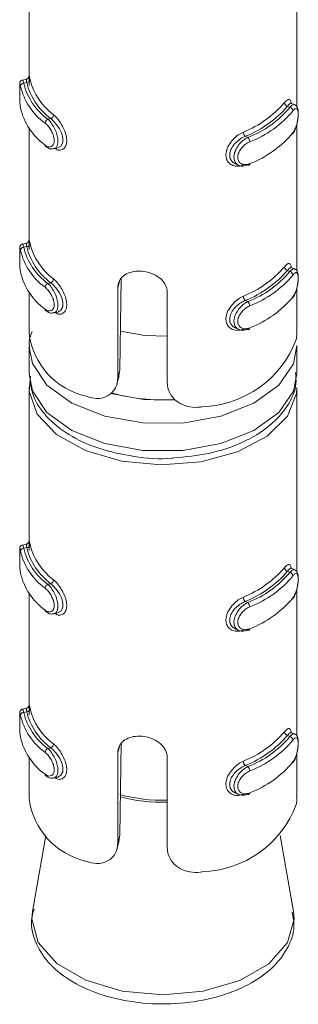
# Model space of a CAD drawing. Header units: millimetres. Extents: x 219 to 1654, y -143 to 1232.
# Tile 1 of 36: x 486 to 494, y 48 to 77. Entities that reach past the tile are written whole.
import ezdxf

# ---------------------------------------------------------------- set-up
doc = ezdxf.new("R2010")
doc.units = ezdxf.units.MM

msp = doc.modelspace()

# ---------------------------------------------------------------- linework, layer by layer
at = {"color": 7, "linetype": 'Continuous', "lineweight": 15}
for p, q in [((485.914, 80.229), (485.914, 75.621)), ((493.914, 74.73), (493.914, 80.229)), ((485.838, 75.554), (485.716, 75.527)), ((485.845, 75.452), (485.757, 75.432)), ((493.636, 74.745), (493.709, 74.711)), ((493.857, 74.785), (493.751, 74.834)), ((486.564, 74.374), (486.476, 74.355)), ((485.914, 74.092), (485.914, 70.722)), ((493.914, 69.831), (493.914, 74.212)), ((492.379, 73.847), (492.452, 73.813)), ((486.652, 73.474), (486.774, 73.501)), ((492.072, 73.03), (492.177, 72.981)), ((485.838, 70.655), (485.716, 70.628)), ((485.845, 70.553), (485.757, 70.533)), ((493.636, 69.846), (493.709, 69.812)), ((493.857, 69.886), (493.751, 69.935)), ((486.564, 69.475), (486.476, 69.456)), ((488.668, 69.61), (488.631, 66.874)), ((485.914, 69.193), (485.914, 67.981)), ((488.564, 66.624), (488.564, 69.314)), ((490.045, 69.18), (490.045, 66.49)), ((493.914, 68.037), (493.914, 69.312)), ((492.379, 68.948), (492.452, 68.914)), ((486.652, 68.574), (486.774, 68.602)), ((492.072, 68.131), (492.177, 68.082)), ((485.914, 67.573), (485.914, 66.756)), ((493.914, 66.756), (493.914, 67.573)), ((488.564, 66.624), (488.631, 66.874)), ((488.631, 66.874), (488.596, 66.699)), ((488.541, 66.454), (488.607, 66.696)), ((485.914, 66.348), (485.914, 61.74)), ((493.914, 60.849), (493.914, 66.348)), ((485.838, 61.673), (485.716, 61.646)), ((485.845, 61.571), (485.757, 61.551)), ((493.636, 60.864), (493.709, 60.83)), ((493.857, 60.904), (493.751, 60.953)), ((486.564, 60.493), (486.476, 60.474)), ((493.914, 55.95), (493.914, 60.33)), ((485.914, 60.211), (485.914, 56.841)), ((492.379, 59.966), (492.452, 59.932)), ((486.652, 59.592), (486.774, 59.62)), ((492.072, 59.149), (492.177, 59.1)), ((485.838, 56.774), (485.716, 56.747)), ((485.845, 56.671), (485.757, 56.652)), ((493.636, 55.964), (493.709, 55.931)), ((493.857, 56.005), (493.751, 56.054)), ((486.564, 55.594), (486.476, 55.575)), ((488.668, 55.729), (488.631, 52.992)), ((485.914, 55.312), (485.914, 54.1)), ((488.564, 52.743), (488.564, 55.433)), ((490.045, 55.298), (490.045, 52.609)), ((493.914, 54.155), (493.914, 55.431)), ((492.379, 55.066), (492.452, 55.032)), ((486.652, 54.693), (486.774, 54.72)), ((492.072, 54.25), (492.177, 54.201)), ((486.415, 52.981), (486.016, 50.712)), ((488.564, 52.743), (488.631, 52.992)), ((488.631, 52.992), (488.596, 52.818)), ((493.813, 50.712), (493.414, 52.981)), ((488.541, 52.573), (488.607, 52.815)), ((486.027, 50.769), (486.016, 50.712))]:
    msp.add_line(p, q, dxfattribs=at)
at = {"color": 8, "linetype": 'Continuous', "lineweight": 15}
for p, q in [((488.564, 69.314), (488.618, 69.514)), ((488.564, 55.433), (488.618, 55.633))]:
    msp.add_line(p, q, dxfattribs=at)
at = {"color": 8, "linetype": 'Continuous', "lineweight": 15, "flags": 128}
for points in [[(485.717, 75.521), (485.726, 75.52), (485.748, 75.463), (485.757, 75.432), (485.757, 75.432), (485.757, 75.432)], [(485.717, 70.621), (485.726, 70.621), (485.748, 70.564), (485.757, 70.533), (485.757, 70.533), (485.757, 70.533)], [(493.914, 67.601), (493.813, 67.056), (493.376, 66.415), (492.631, 65.878), (491.645, 65.491), (490.505, 65.289), (489.312, 65.29), (488.174, 65.494), (487.189, 65.882), (486.447, 66.421), (486.013, 67.062), (485.915, 67.551)], [(485.914, 66.756), (486.013, 66.246), (486.447, 65.605), (487.189, 65.066), (488.174, 64.677), (489.312, 64.473), (490.505, 64.472), (491.645, 64.674), (492.631, 65.061), (493.376, 65.599), (493.813, 66.239), (493.914, 66.756)], [(488.355, 66.172), (489.333, 65.989), (490.292, 65.972)], [(485.717, 61.639), (485.726, 61.639), (485.748, 61.582), (485.757, 61.551), (485.757, 61.551), (485.757, 61.551)], [(485.717, 56.74), (485.726, 56.74), (485.748, 56.683), (485.757, 56.652), (485.757, 56.652), (485.757, 56.652)], [(486.016, 50.712), (485.996, 50.487), (486.186, 49.787), (486.741, 49.156), (487.607, 48.655), (488.698, 48.333), (489.909, 48.221)], [(489.909, 48.221), (491.12, 48.331), (492.213, 48.651), (493.081, 49.151), (493.639, 49.781), (493.833, 50.48), (493.813, 50.712)]]:
    msp.add_lwpolyline(points, dxfattribs=at)
at = {"color": 7, "linetype": 'Continuous', "lineweight": 15, "flags": 128}
for points in [[(493.749, 74.829), (493.722, 74.833), (493.666, 74.784), (493.636, 74.745), (493.636, 74.745), (493.636, 74.745)], [(486.774, 73.502), (486.777, 73.502), (486.869, 73.556), (486.922, 73.659), (486.928, 73.788), (486.894, 73.928), (486.826, 74.071), (486.729, 74.211), (486.615, 74.332), (486.564, 74.374), (486.564, 74.374), (486.564, 74.374)], [(492.452, 72.996), (492.463, 72.989), (492.474, 72.985), (492.485, 72.984), (492.494, 72.987), (492.501, 72.994), (492.506, 73.004), (492.51, 73.016), (492.511, 73.031)], [(493.749, 69.93), (493.722, 69.934), (493.666, 69.885), (493.636, 69.846), (493.636, 69.846), (493.636, 69.846)], [(486.774, 68.602), (486.777, 68.602), (486.869, 68.657), (486.922, 68.76), (486.928, 68.889), (486.894, 69.028), (486.826, 69.172), (486.729, 69.312), (486.615, 69.433), (486.564, 69.475), (486.564, 69.475), (486.564, 69.475)], [(490.045, 67.877), (489.377, 67.903), (488.645, 68.034)], [(492.452, 68.097), (492.463, 68.09), (492.474, 68.085), (492.485, 68.085), (492.494, 68.088), (492.501, 68.095), (492.506, 68.104), (492.51, 68.117), (492.511, 68.132)], [(493.914, 66.348), (493.903, 66.172), (493.632, 65.496), (493.026, 64.897), (492.139, 64.429), (491.051, 64.134), (489.86, 64.039), (488.674, 64.153), (487.601, 64.464), (486.736, 64.946), (486.158, 65.555), (485.919, 66.235), (485.959, 66.692)], [(493.749, 60.948), (493.722, 60.952), (493.666, 60.903), (493.636, 60.864), (493.636, 60.864), (493.636, 60.864)], [(486.774, 59.62), (486.777, 59.62), (486.869, 59.675), (486.922, 59.778), (486.928, 59.907), (486.894, 60.047), (486.826, 60.19), (486.729, 60.33), (486.615, 60.451), (486.564, 60.493), (486.564, 60.493), (486.564, 60.493)], [(492.452, 59.115), (492.463, 59.108), (492.474, 59.104), (492.485, 59.103), (492.494, 59.106), (492.501, 59.113), (492.506, 59.123), (492.51, 59.135), (492.511, 59.15)], [(493.749, 56.049), (493.722, 56.053), (493.666, 56.004), (493.636, 55.965), (493.636, 55.964), (493.636, 55.964)], [(486.774, 54.721), (486.777, 54.721), (486.869, 54.775), (486.922, 54.878), (486.928, 55.008), (486.894, 55.147), (486.826, 55.291), (486.729, 55.431), (486.615, 55.552), (486.564, 55.594), (486.564, 55.594), (486.564, 55.594)], [(492.452, 54.216), (492.463, 54.208), (492.474, 54.204), (492.485, 54.204), (492.494, 54.207), (492.501, 54.213), (492.506, 54.223), (492.51, 54.236), (492.511, 54.251)]]:
    msp.add_lwpolyline(points, dxfattribs=at)
at = {"color": 7, "linetype": 'Continuous', "lineweight": 15}
for centre, radius, start, end in [((485.845, 75.552), 0.0997, 269.9192, 353.6124), ((487.79, 76.013), 1.905, 194.3468, 233.0836), ((485.756, 75.333), 0.099, 89.3769, 173.5857), ((487.514, 75.785), 1.908, 193.3408, 234.0917), ((487.567, 75.862), 1.86, 193.3386, 234.0918), ((487.736, 75.936), 1.953, 194.3452, 233.0851), ((487.514, 75.132), 1.908, 193.3408, 234.0917), ((491.137, 76.924), 3.177, 291.8314, 319.2695), ((491.168, 76.87), 3.257, 291.8319, 319.2691), ((491.337, 76.701), 3.096, 291.1057, 319.9955), ((493.665, 74.862), 0.12, 185.1356, 256.0767), ((493.681, 74.595), 0.119, 5.2083, 76.711), ((486.531, 74.231), 0.136, 113.722, 176.2228), ((486.511, 74.498), 0.135, 293.0437, 356.1189), ((491.367, 76.647), 3.176, 291.1059, 319.9951), ((492.496, 73.98), 0.177, 181.6387, 228.7446), ((492.331, 73.68), 0.18, 1.5764, 47.8884), ((491.367, 75.994), 3.176, 291.1059, 319.9951), ((486.449, 73.583), 0.0536, 176.3137, 232.8731), ((485.845, 70.652), 0.0997, 269.9192, 353.6124), ((487.736, 71.036), 1.953, 194.3452, 233.0851), ((487.79, 71.113), 1.905, 194.3468, 233.0836), ((485.756, 70.434), 0.099, 89.3761, 173.5865), ((487.514, 70.886), 1.908, 193.3408, 234.0917), ((487.567, 70.962), 1.86, 193.3386, 234.0918), ((491.137, 72.025), 3.177, 291.8314, 319.2695), ((493.665, 69.962), 0.12, 185.1356, 256.0767), ((487.514, 70.232), 1.908, 193.3408, 234.0917), ((491.168, 71.971), 3.257, 291.8319, 319.2691), ((491.337, 71.802), 3.096, 291.1057, 319.9955), ((491.367, 71.748), 3.176, 291.1059, 319.9951), ((493.681, 69.696), 0.119, 5.2076, 76.7117), ((486.531, 69.331), 0.136, 113.7214, 176.2235), ((486.511, 69.599), 0.135, 293.0437, 356.1189), ((492.496, 69.08), 0.177, 181.6387, 228.7446), ((492.331, 68.78), 0.18, 1.5759, 47.8889), ((491.367, 71.095), 3.176, 291.1059, 319.9951), ((486.449, 68.684), 0.0536, 176.3124, 232.8716), ((488.108, 68.243), 2.209, 186.8045, 257.4301), ((490.986, 68.887), 3.116, 271.8247, 339.2763), ((489.901, 71.638), 5.659, 254.305, 273.5527), ((485.756, 61.452), 0.099, 89.3769, 173.5857), ((487.514, 61.904), 1.908, 193.3408, 234.0917), ((487.567, 61.98), 1.86, 193.3386, 234.0918), ((485.845, 61.67), 0.0997, 269.9192, 353.6124), ((487.736, 62.054), 1.953, 194.3452, 233.0851), ((487.79, 62.131), 1.905, 194.3468, 233.0836), ((491.137, 63.043), 3.177, 291.8314, 319.2695), ((491.168, 62.989), 3.257, 291.8319, 319.2691), ((493.665, 60.98), 0.12, 185.1356, 256.0767), ((487.514, 61.25), 1.908, 193.3408, 234.0917), ((486.511, 60.617), 0.135, 293.0437, 356.1189), ((491.337, 62.82), 3.096, 291.1057, 319.9955), ((491.367, 62.766), 3.176, 291.1059, 319.9951), ((493.681, 60.714), 0.119, 5.2083, 76.711), ((486.531, 60.349), 0.136, 113.722, 176.2228), ((492.496, 60.098), 0.177, 181.6387, 228.7446), ((491.367, 62.113), 3.176, 291.1059, 319.9951), ((486.449, 59.702), 0.0536, 176.3124, 232.8716), ((492.331, 59.799), 0.18, 1.5764, 47.8884), ((485.845, 56.771), 0.0997, 269.9174, 353.6142), ((487.79, 57.232), 1.905, 194.3468, 233.0836), ((485.756, 56.553), 0.099, 89.3795, 173.5851), ((487.514, 57.004), 1.908, 193.3408, 234.0917), ((487.567, 57.081), 1.86, 193.3386, 234.0918), ((487.736, 57.155), 1.953, 194.3452, 233.0851), ((487.514, 56.351), 1.908, 193.3408, 234.0917), ((491.137, 58.144), 3.177, 291.8314, 319.2695), ((491.168, 58.09), 3.257, 291.8319, 319.2691), ((491.337, 57.921), 3.096, 291.1057, 319.9955), ((493.665, 56.081), 0.12, 185.134, 256.0784), ((493.681, 55.815), 0.119, 5.209, 76.7086), ((486.531, 55.45), 0.136, 113.7242, 176.2221), ((486.511, 55.718), 0.135, 293.0422, 356.1204), ((491.367, 57.867), 3.176, 291.1059, 319.9951), ((492.496, 55.199), 0.177, 181.6375, 228.7458), ((492.331, 54.899), 0.18, 1.5771, 47.8867), ((491.367, 57.214), 3.176, 291.1059, 319.9951), ((486.449, 54.802), 0.0536, 176.308, 232.8788), ((488.108, 54.362), 2.209, 186.8045, 257.4301), ((490.986, 55.006), 3.116, 271.8247, 339.2763)]:
    msp.add_arc(centre, radius, start, end, dxfattribs=at)
at = {"color": 8, "linetype": 'Continuous', "lineweight": 15}
for centre, radius, start, end in [((489.904, 58.964), 4.934, 254.9826, 271.6458), ((489.904, 58.917), 4.948, 255.1536, 271.6389)]:
    msp.add_arc(centre, radius, start, end, dxfattribs=at)
at = {"color": 7, "linetype": 'Continuous', "lineweight": 15}
for points, knots in [([(485.845, 75.452), (485.845, 75.452), (485.832, 75.483), (485.839, 75.538), (485.838, 75.548), (485.838, 75.553)], [0, 0, 0, 0, 0.000167, 0.480664, 1, 1, 1, 1]), ([(485.915, 75.611), (485.915, 75.619), (485.914, 75.636), (485.915, 75.642), (485.914, 75.635), (485.912, 75.625), (485.906, 75.607), (485.892, 75.585), (485.868, 75.564), (485.848, 75.558), (485.837, 75.555)], [0, 0, 0, 0, 0.230912, 0.477403, 0.558885, 0.624561, 0.689675, 0.784624, 0.896336, 1, 1, 1, 1]), ([(485.916, 75.364), (485.917, 75.411), (485.917, 75.515), (485.914, 75.597), (485.915, 75.611), (485.915, 75.611)], [0, 0, 0, 0, 0.448669, 0.993377, 1, 1, 1, 1]), ([(485.915, 75.621), (485.915, 75.635), (485.915, 75.668), (485.923, 75.638), (485.937, 75.572), (485.944, 75.54)], [0, 0, 0, 0, 0.287339, 0.663147, 1, 1, 1, 1]), ([(485.635, 75.393), (485.635, 75.374), (485.634, 75.334), (485.635, 75.22), (485.635, 75.082), (485.637, 74.93), (485.643, 74.786), (485.654, 74.716), (485.66, 74.683)], [0, 0, 0, 0, 0.148706, 0.305848, 0.470134, 0.639649, 0.826478, 1, 1, 1, 1]), ([(485.635, 75.393), (485.635, 75.391), (485.634, 75.378), (485.635, 75.315), (485.634, 75.208), (485.635, 75.07), (485.637, 74.924), (485.644, 74.788), (485.653, 74.724), (485.658, 74.691)], [0, 0, 0, 0, 0.026838, 0.173541, 0.324394, 0.485869, 0.655866, 0.827486, 1, 1, 1, 1]), ([(485.717, 75.526), (485.715, 75.526), (485.702, 75.526), (485.682, 75.513), (485.661, 75.495), (485.648, 75.475), (485.641, 75.458), (485.638, 75.444), (485.636, 75.43), (485.635, 75.419), (485.635, 75.401), (485.635, 75.393)], [0, 0, 0, 0, 0.020068, 0.156678, 0.267995, 0.364151, 0.44741, 0.524108, 0.622511, 0.816718, 1, 1, 1, 1]), ([(493.545, 74.851), (493.558, 74.866), (493.6, 74.916), (493.661, 74.957), (493.713, 74.943), (493.742, 74.896), (493.748, 74.842), (493.749, 74.829)], [0, 0, 0, 0, 0.1259471, 0.405162, 0.6704541, 0.9207436, 1, 1, 1, 1]), ([(493.789, 73.924), (493.801, 73.938), (493.842, 73.987), (493.894, 74.118), (493.938, 74.288), (493.96, 74.455), (493.96, 74.605), (493.939, 74.701), (493.896, 74.768), (493.863, 74.779), (493.856, 74.782)], [0, 0, 0, 0, 0.071673, 0.248639, 0.406168, 0.552006, 0.706949, 0.877172, 0.971465, 1, 1, 1, 1]), ([(493.8, 73.953), (493.806, 73.962), (493.833, 73.998), (493.874, 74.081), (493.915, 74.208), (493.942, 74.339), (493.955, 74.463), (493.955, 74.572), (493.938, 74.651), (493.906, 74.684), (493.859, 74.673), (493.82, 74.628), (493.8, 74.606)], [0, 0, 0, 0, 0.037288, 0.149822, 0.256279, 0.356417, 0.453446, 0.55321, 0.660002, 0.772424, 0.885918, 1, 1, 1, 1]), ([(486.395, 73.586), (486.405, 73.579), (486.443, 73.551), (486.51, 73.526), (486.585, 73.537), (486.639, 73.587), (486.669, 73.669), (486.668, 73.779), (486.633, 73.909), (486.568, 74.04), (486.484, 74.159), (486.425, 74.213), (486.395, 74.24)], [0, 0, 0, 0, 0.037286, 0.1498244, 0.2562827, 0.3564244, 0.4534472, 0.5532104, 0.6599959, 0.7724158, 0.885915, 1, 1, 1, 1]), ([(492.319, 72.995), (492.294, 72.985), (492.212, 72.954), (492.076, 72.948), (491.938, 72.999), (491.841, 73.099), (491.792, 73.235), (491.801, 73.401), (491.874, 73.583), (492.003, 73.754), (492.16, 73.893), (492.268, 73.948), (492.319, 73.975)], [0, 0, 0, 0, 0.04997, 0.160727, 0.265975, 0.365258, 0.462973, 0.565669, 0.676024, 0.789422, 0.90047, 1, 1, 1, 1]), ([(492.379, 73.847), (492.379, 73.847), (492.332, 73.831), (492.237, 73.778), (492.095, 73.668), (491.978, 73.528), (491.911, 73.378), (491.903, 73.238), (491.949, 73.125), (492.011, 73.055), (492.062, 73.039), (492.074, 73.035)], [0, 0, 0, 0, 0.00005, 0.132913, 0.280757, 0.42998, 0.572905, 0.704759, 0.830793, 0.960546, 1, 1, 1, 1]), ([(492.452, 72.996), (492.452, 72.996), (492.405, 72.975), (492.312, 72.949), (492.184, 72.967), (492.087, 73.039), (492.036, 73.152), (492.034, 73.288), (492.077, 73.43), (492.158, 73.57), (492.271, 73.697), (492.376, 73.774), (492.436, 73.806), (492.452, 73.813), (492.452, 73.813)], [0, 0, 0, 0, 0.000038, 0.112226, 0.224492, 0.337097, 0.445585, 0.54754, 0.646169, 0.746782, 0.852417, 0.963234, 0.999962, 1, 1, 1, 1]), ([(486.42, 73.544), (486.437, 73.53), (486.484, 73.489), (486.571, 73.46), (486.63, 73.475), (486.649, 73.48)], [0, 0, 0, 0, 0.258982, 0.754046, 1, 1, 1, 1]), ([(492.511, 73.685), (492.498, 73.679), (492.445, 73.655), (492.355, 73.594), (492.257, 73.495), (492.185, 73.384), (492.147, 73.271), (492.149, 73.162), (492.194, 73.07), (492.279, 73.012), (492.39, 72.993), (492.471, 73.019), (492.511, 73.031)], [0, 0, 0, 0, 0.0372895, 0.1498221, 0.2562832, 0.3564227, 0.4534445, 0.5532068, 0.659991, 0.7724088, 0.8859015, 1, 1, 1, 1]), ([(485.717, 70.627), (485.715, 70.627), (485.702, 70.626), (485.682, 70.614), (485.661, 70.595), (485.648, 70.576), (485.641, 70.559), (485.638, 70.545), (485.636, 70.531), (485.635, 70.52), (485.635, 70.502), (485.635, 70.494)], [0, 0, 0, 0, 0.020068, 0.156678, 0.267995, 0.364152, 0.447411, 0.524095, 0.622498, 0.816717, 1, 1, 1, 1]), ([(485.845, 70.553), (485.845, 70.553), (485.832, 70.583), (485.839, 70.639), (485.838, 70.649), (485.838, 70.654)], [0, 0, 0, 0, 0.0001666, 0.4806664, 1, 1, 1, 1]), ([(485.915, 70.712), (485.915, 70.72), (485.914, 70.736), (485.915, 70.743), (485.914, 70.736), (485.912, 70.725), (485.906, 70.708), (485.892, 70.686), (485.868, 70.665), (485.848, 70.659), (485.837, 70.656)], [0, 0, 0, 0, 0.230911, 0.477401, 0.558883, 0.62456, 0.689673, 0.784627, 0.896338, 1, 1, 1, 1]), ([(485.916, 70.465), (485.917, 70.511), (485.917, 70.615), (485.914, 70.698), (485.915, 70.712), (485.915, 70.712)], [0, 0, 0, 0, 0.4486682, 0.993384, 1, 1, 1, 1]), ([(485.915, 70.722), (485.915, 70.736), (485.915, 70.768), (485.923, 70.738), (485.937, 70.672), (485.944, 70.641)], [0, 0, 0, 0, 0.287339, 0.663147, 1, 1, 1, 1]), ([(485.635, 70.494), (485.635, 70.474), (485.634, 70.435), (485.635, 70.321), (485.635, 70.183), (485.637, 70.031), (485.643, 69.887), (485.654, 69.817), (485.66, 69.783)], [0, 0, 0, 0, 0.148706, 0.305844, 0.470134, 0.639649, 0.826478, 1, 1, 1, 1]), ([(485.635, 70.494), (485.635, 70.492), (485.634, 70.478), (485.635, 70.416), (485.634, 70.309), (485.635, 70.17), (485.637, 70.025), (485.644, 69.889), (485.653, 69.824), (485.658, 69.792)], [0, 0, 0, 0, 0.026838, 0.173545, 0.324393, 0.485872, 0.655865, 0.827487, 1, 1, 1, 1]), ([(493.545, 69.952), (493.558, 69.967), (493.6, 70.017), (493.661, 70.058), (493.713, 70.043), (493.742, 69.997), (493.747, 69.943), (493.749, 69.93)], [0, 0, 0, 0, 0.1260116, 0.405368, 0.6707989, 0.9212166, 1, 1, 1, 1]), ([(488.564, 69.314), (488.567, 69.357), (488.575, 69.466), (488.657, 69.618), (488.816, 69.747), (489.032, 69.819), (489.279, 69.83), (489.529, 69.781), (489.754, 69.676), (489.929, 69.523), (490.03, 69.35), (490.041, 69.23), (490.045, 69.18)], [0, 0, 0, 0, 0.067542, 0.172852, 0.27938, 0.387322, 0.49468, 0.600405, 0.705959, 0.813032, 0.921037, 1, 1, 1, 1]), ([(493.789, 69.024), (493.801, 69.039), (493.842, 69.087), (493.894, 69.219), (493.938, 69.389), (493.96, 69.556), (493.96, 69.706), (493.939, 69.801), (493.896, 69.869), (493.863, 69.88), (493.856, 69.882)], [0, 0, 0, 0, 0.071673, 0.248639, 0.40617, 0.552005, 0.706951, 0.877171, 0.971468, 1, 1, 1, 1]), ([(493.8, 69.053), (493.806, 69.062), (493.833, 69.098), (493.874, 69.182), (493.915, 69.308), (493.942, 69.439), (493.955, 69.564), (493.955, 69.673), (493.938, 69.751), (493.906, 69.785), (493.859, 69.774), (493.82, 69.729), (493.8, 69.707)], [0, 0, 0, 0, 0.037288, 0.149823, 0.256278, 0.356419, 0.453444, 0.553209, 0.660001, 0.772426, 0.885918, 1, 1, 1, 1]), ([(486.395, 68.687), (486.405, 68.68), (486.443, 68.652), (486.51, 68.627), (486.585, 68.638), (486.639, 68.687), (486.669, 68.769), (486.668, 68.88), (486.633, 69.009), (486.568, 69.141), (486.484, 69.26), (486.425, 69.313), (486.395, 69.34)], [0, 0, 0, 0, 0.037286, 0.149825, 0.256282, 0.356426, 0.453446, 0.553209, 0.659995, 0.772417, 0.885915, 1, 1, 1, 1]), ([(492.319, 68.095), (492.294, 68.086), (492.212, 68.055), (492.076, 68.049), (491.938, 68.1), (491.841, 68.199), (491.792, 68.335), (491.801, 68.502), (491.874, 68.684), (492.003, 68.854), (492.16, 68.993), (492.268, 69.049), (492.319, 69.075)], [0, 0, 0, 0, 0.04997, 0.160727, 0.265976, 0.365258, 0.462972, 0.565669, 0.676026, 0.789422, 0.90047, 1, 1, 1, 1]), ([(492.379, 68.948), (492.379, 68.948), (492.332, 68.931), (492.237, 68.878), (492.095, 68.769), (491.978, 68.629), (491.911, 68.479), (491.903, 68.338), (491.949, 68.226), (492.011, 68.156), (492.062, 68.14), (492.074, 68.136)], [0, 0, 0, 0, 0.00005, 0.132913, 0.280757, 0.42998, 0.572903, 0.70476, 0.830791, 0.960544, 1, 1, 1, 1]), ([(492.452, 68.097), (492.452, 68.097), (492.405, 68.076), (492.312, 68.049), (492.184, 68.068), (492.087, 68.139), (492.036, 68.253), (492.034, 68.389), (492.077, 68.531), (492.158, 68.67), (492.271, 68.798), (492.376, 68.874), (492.436, 68.907), (492.452, 68.914), (492.452, 68.914)], [0, 0, 0, 0, 0.0000378, 0.112226, 0.2244921, 0.3370985, 0.4455849, 0.5475393, 0.6461689, 0.7467816, 0.8524178, 0.9632337, 0.9999622, 1, 1, 1, 1]), ([(492.511, 68.785), (492.498, 68.779), (492.445, 68.756), (492.355, 68.695), (492.257, 68.596), (492.185, 68.485), (492.147, 68.372), (492.149, 68.263), (492.194, 68.17), (492.279, 68.112), (492.39, 68.094), (492.471, 68.119), (492.511, 68.132)], [0, 0, 0, 0, 0.03729, 0.149822, 0.256282, 0.356421, 0.453446, 0.553205, 0.659992, 0.772408, 0.885902, 1, 1, 1, 1]), ([(486.42, 68.645), (486.437, 68.631), (486.484, 68.589), (486.571, 68.561), (486.63, 68.575), (486.649, 68.58)], [0, 0, 0, 0, 0.2589812, 0.7540463, 1, 1, 1, 1]), ([(486.01, 68.018), (485.958, 67.895), (485.891, 67.738), (485.926, 67.579), (485.934, 67.546)], [0, 0, 0, 0, 0.790755, 1, 1, 1, 1]), ([(493.9, 67.785), (493.906, 67.826), (493.915, 67.895), (493.912, 67.996), (493.91, 68.037)], [0, 0, 0, 0, 0.5934712, 1, 1, 1, 1]), ([(485.932, 66.741), (485.952, 66.525), (485.994, 66.069), (486.424, 65.448), (487.085, 64.912), (487.983, 64.5), (489.04, 64.274), (489.831, 64.195), (490.218, 64.246), (490.238, 64.249)], [0, 0, 0, 0, 0.141781, 0.29979, 0.464713, 0.63841, 0.814396, 0.989981, 1, 1, 1, 1]), ([(490.238, 64.249), (490.59, 64.281), (491.317, 64.348), (492.309, 64.684), (493.122, 65.171), (493.655, 65.777), (493.923, 66.343), (493.885, 66.685), (493.873, 66.794)], [0, 0, 0, 0, 0.182065, 0.376348, 0.573164, 0.752071, 0.92125, 1, 1, 1, 1]), ([(487.627, 66.087), (487.73, 66.056), (487.935, 65.996), (488.226, 66.058), (488.441, 66.22), (488.549, 66.425), (488.559, 66.569), (488.564, 66.624)], [0, 0, 0, 0, 0.227115, 0.454904, 0.667251, 0.872125, 1, 1, 1, 1]), ([(490.045, 66.49), (490.051, 66.425), (490.065, 66.271), (490.191, 66.046), (490.418, 65.857), (490.714, 65.753), (490.946, 65.75), (491.07, 65.771), (491.085, 65.773)], [0, 0, 0, 0, 0.1470783, 0.3513556, 0.5553066, 0.7600475, 0.9713856, 1, 1, 1, 1]), ([(485.915, 61.73), (485.915, 61.738), (485.914, 61.754), (485.915, 61.761), (485.914, 61.754), (485.912, 61.743), (485.906, 61.726), (485.892, 61.704), (485.868, 61.683), (485.848, 61.677), (485.837, 61.674)], [0, 0, 0, 0, 0.230911, 0.477401, 0.558883, 0.62456, 0.689673, 0.784627, 0.896338, 1, 1, 1, 1]), ([(485.916, 61.483), (485.917, 61.53), (485.917, 61.633), (485.914, 61.716), (485.915, 61.73), (485.915, 61.73)], [0, 0, 0, 0, 0.4486682, 0.993384, 1, 1, 1, 1]), ([(485.915, 61.74), (485.915, 61.754), (485.915, 61.786), (485.923, 61.757), (485.937, 61.69), (485.944, 61.659)], [0, 0, 0, 0, 0.287339, 0.663147, 1, 1, 1, 1]), ([(485.635, 61.512), (485.635, 61.493), (485.634, 61.453), (485.635, 61.339), (485.635, 61.201), (485.637, 61.049), (485.643, 60.905), (485.654, 60.835), (485.66, 60.801)], [0, 0, 0, 0, 0.148706, 0.305844, 0.470134, 0.639649, 0.826478, 1, 1, 1, 1]), ([(485.635, 61.512), (485.635, 61.51), (485.634, 61.496), (485.635, 61.434), (485.634, 61.327), (485.635, 61.188), (485.637, 61.043), (485.644, 60.907), (485.653, 60.843), (485.658, 60.81)], [0, 0, 0, 0, 0.026838, 0.173545, 0.324393, 0.485872, 0.655865, 0.827487, 1, 1, 1, 1]), ([(485.717, 61.645), (485.715, 61.645), (485.702, 61.644), (485.682, 61.632), (485.661, 61.613), (485.648, 61.594), (485.641, 61.577), (485.638, 61.563), (485.636, 61.549), (485.635, 61.538), (485.635, 61.52), (485.635, 61.512)], [0, 0, 0, 0, 0.020068, 0.156678, 0.267995, 0.364152, 0.447411, 0.524095, 0.622498, 0.816717, 1, 1, 1, 1]), ([(485.845, 61.571), (485.845, 61.571), (485.832, 61.601), (485.839, 61.657), (485.838, 61.667), (485.838, 61.672)], [0, 0, 0, 0, 0.000167, 0.480664, 1, 1, 1, 1]), ([(493.545, 60.97), (493.558, 60.985), (493.6, 61.035), (493.661, 61.076), (493.713, 61.061), (493.742, 61.015), (493.747, 60.961), (493.749, 60.948)], [0, 0, 0, 0, 0.1260116, 0.405368, 0.6707989, 0.9212166, 1, 1, 1, 1]), ([(493.789, 60.043), (493.801, 60.057), (493.842, 60.105), (493.894, 60.237), (493.938, 60.407), (493.96, 60.574), (493.96, 60.724), (493.939, 60.819), (493.896, 60.887), (493.863, 60.898), (493.856, 60.9)], [0, 0, 0, 0, 0.071673, 0.248639, 0.40617, 0.552005, 0.706951, 0.877171, 0.971468, 1, 1, 1, 1]), ([(493.8, 60.071), (493.806, 60.08), (493.833, 60.116), (493.874, 60.2), (493.915, 60.326), (493.942, 60.457), (493.955, 60.582), (493.955, 60.691), (493.938, 60.769), (493.906, 60.803), (493.859, 60.792), (493.82, 60.747), (493.8, 60.725)], [0, 0, 0, 0, 0.037288, 0.149823, 0.256278, 0.356419, 0.453444, 0.553209, 0.660001, 0.772426, 0.885918, 1, 1, 1, 1]), ([(486.395, 59.705), (486.405, 59.698), (486.443, 59.67), (486.51, 59.645), (486.585, 59.656), (486.639, 59.705), (486.669, 59.787), (486.668, 59.898), (486.633, 60.027), (486.568, 60.159), (486.484, 60.278), (486.425, 60.331), (486.395, 60.358)], [0, 0, 0, 0, 0.037286, 0.149825, 0.256282, 0.356426, 0.453446, 0.553209, 0.659995, 0.772417, 0.885915, 1, 1, 1, 1]), ([(492.319, 59.114), (492.294, 59.104), (492.212, 59.073), (492.076, 59.067), (491.938, 59.118), (491.841, 59.217), (491.792, 59.354), (491.801, 59.52), (491.874, 59.702), (492.003, 59.872), (492.16, 60.011), (492.268, 60.067), (492.319, 60.093)], [0, 0, 0, 0, 0.04997, 0.160727, 0.265976, 0.365258, 0.462972, 0.565669, 0.676026, 0.789422, 0.90047, 1, 1, 1, 1]), ([(492.379, 59.966), (492.379, 59.966), (492.332, 59.949), (492.237, 59.896), (492.095, 59.787), (491.978, 59.647), (491.911, 59.497), (491.903, 59.356), (491.949, 59.244), (492.011, 59.174), (492.062, 59.158), (492.074, 59.154)], [0, 0, 0, 0, 0.00005, 0.132913, 0.280757, 0.42998, 0.572903, 0.70476, 0.830791, 0.960544, 1, 1, 1, 1]), ([(486.42, 59.663), (486.437, 59.649), (486.484, 59.608), (486.571, 59.579), (486.63, 59.593), (486.649, 59.598)], [0, 0, 0, 0, 0.2589812, 0.7540463, 1, 1, 1, 1]), ([(492.452, 59.115), (492.452, 59.115), (492.405, 59.094), (492.312, 59.067), (492.184, 59.086), (492.087, 59.157), (492.036, 59.271), (492.034, 59.407), (492.077, 59.549), (492.158, 59.689), (492.271, 59.816), (492.376, 59.892), (492.436, 59.925), (492.452, 59.932), (492.452, 59.932)], [0, 0, 0, 0, 0.0000378, 0.112226, 0.2244921, 0.3370985, 0.4455849, 0.5475393, 0.6461689, 0.7467816, 0.8524178, 0.9632337, 0.9999622, 1, 1, 1, 1]), ([(492.511, 59.803), (492.498, 59.798), (492.445, 59.774), (492.355, 59.713), (492.257, 59.614), (492.185, 59.503), (492.147, 59.39), (492.149, 59.281), (492.194, 59.189), (492.279, 59.13), (492.39, 59.112), (492.471, 59.137), (492.511, 59.15)], [0, 0, 0, 0, 0.03729, 0.149822, 0.256282, 0.356421, 0.453446, 0.553205, 0.659992, 0.772408, 0.885902, 1, 1, 1, 1]), ([(485.717, 56.746), (485.715, 56.746), (485.702, 56.745), (485.682, 56.733), (485.661, 56.714), (485.648, 56.694), (485.641, 56.677), (485.638, 56.664), (485.636, 56.65), (485.635, 56.639), (485.635, 56.621), (485.635, 56.612)], [0, 0, 0, 0, 0.020068, 0.156676, 0.268002, 0.364145, 0.447403, 0.524113, 0.622502, 0.816719, 1, 1, 1, 1]), ([(485.845, 56.671), (485.845, 56.671), (485.832, 56.702), (485.839, 56.758), (485.838, 56.768), (485.838, 56.773)], [0, 0, 0, 0, 0.000167, 0.480662, 1, 1, 1, 1]), ([(485.915, 56.831), (485.915, 56.839), (485.914, 56.855), (485.915, 56.861), (485.914, 56.855), (485.912, 56.844), (485.906, 56.827), (485.892, 56.804), (485.868, 56.783), (485.848, 56.777), (485.837, 56.775)], [0, 0, 0, 0, 0.230914, 0.477399, 0.558882, 0.62456, 0.689677, 0.784627, 0.896335, 1, 1, 1, 1]), ([(485.916, 56.583), (485.917, 56.63), (485.917, 56.734), (485.914, 56.816), (485.915, 56.83), (485.915, 56.831)], [0, 0, 0, 0, 0.448678, 0.993384, 1, 1, 1, 1]), ([(485.915, 56.841), (485.915, 56.855), (485.915, 56.887), (485.923, 56.857), (485.937, 56.791), (485.944, 56.76)], [0, 0, 0, 0, 0.287335, 0.663145, 1, 1, 1, 1]), ([(485.635, 56.612), (485.635, 56.593), (485.634, 56.554), (485.635, 56.44), (485.635, 56.302), (485.637, 56.15), (485.643, 56.005), (485.654, 55.936), (485.66, 55.902)], [0, 0, 0, 0, 0.1487058, 0.3058439, 0.47013, 0.6396489, 0.8264778, 1, 1, 1, 1]), ([(485.635, 56.612), (485.635, 56.61), (485.634, 56.597), (485.635, 56.535), (485.634, 56.427), (485.635, 56.289), (485.637, 56.144), (485.644, 56.008), (485.653, 55.943), (485.658, 55.911)], [0, 0, 0, 0, 0.026835, 0.173541, 0.324399, 0.48587, 0.655866, 0.827486, 1, 1, 1, 1]), ([(493.545, 56.07), (493.558, 56.086), (493.6, 56.135), (493.661, 56.177), (493.713, 56.162), (493.742, 56.116), (493.747, 56.062), (493.749, 56.049)], [0, 0, 0, 0, 0.126012, 0.405369, 0.670798, 0.921216, 1, 1, 1, 1]), ([(488.564, 55.433), (488.567, 55.475), (488.575, 55.585), (488.657, 55.737), (488.816, 55.865), (489.032, 55.938), (489.279, 55.949), (489.529, 55.899), (489.754, 55.795), (489.929, 55.642), (490.03, 55.469), (490.041, 55.349), (490.045, 55.298)], [0, 0, 0, 0, 0.067545, 0.172851, 0.279382, 0.387322, 0.49468, 0.600404, 0.705957, 0.81303, 0.921036, 1, 1, 1, 1]), ([(493.789, 55.143), (493.801, 55.157), (493.842, 55.206), (493.894, 55.338), (493.938, 55.508), (493.96, 55.675), (493.96, 55.825), (493.939, 55.92), (493.896, 55.988), (493.863, 55.999), (493.856, 56.001)], [0, 0, 0, 0, 0.071672, 0.24864, 0.406167, 0.552005, 0.706951, 0.877174, 0.971468, 1, 1, 1, 1]), ([(493.8, 55.172), (493.806, 55.181), (493.833, 55.217), (493.874, 55.301), (493.915, 55.427), (493.942, 55.558), (493.955, 55.683), (493.955, 55.792), (493.938, 55.87), (493.906, 55.904), (493.859, 55.892), (493.82, 55.848), (493.8, 55.825)], [0, 0, 0, 0, 0.037288, 0.149822, 0.25628, 0.356416, 0.453445, 0.553212, 0.660001, 0.772426, 0.885918, 1, 1, 1, 1]), ([(486.395, 54.806), (486.405, 54.799), (486.443, 54.77), (486.51, 54.746), (486.585, 54.757), (486.639, 54.806), (486.669, 54.888), (486.668, 54.998), (486.633, 55.128), (486.568, 55.26), (486.484, 55.379), (486.425, 55.432), (486.395, 55.459)], [0, 0, 0, 0, 0.037286, 0.149824, 0.256284, 0.356424, 0.453446, 0.553212, 0.659995, 0.772417, 0.885915, 1, 1, 1, 1]), ([(492.319, 54.214), (492.294, 54.205), (492.212, 54.174), (492.076, 54.168), (491.938, 54.219), (491.841, 54.318), (491.792, 54.454), (491.801, 54.621), (491.874, 54.802), (492.003, 54.973), (492.16, 55.112), (492.268, 55.168), (492.319, 55.194)], [0, 0, 0, 0, 0.04997, 0.160726, 0.265974, 0.365257, 0.462972, 0.565671, 0.676025, 0.789421, 0.900469, 1, 1, 1, 1]), ([(492.379, 55.066), (492.379, 55.066), (492.332, 55.05), (492.237, 54.997), (492.095, 54.888), (491.978, 54.747), (491.911, 54.597), (491.903, 54.457), (491.949, 54.345), (492.011, 54.275), (492.062, 54.259), (492.074, 54.255)], [0, 0, 0, 0, 0.0000498, 0.1329133, 0.2807568, 0.4299795, 0.5729074, 0.7047582, 0.830792, 0.9605475, 1, 1, 1, 1]), ([(492.452, 54.216), (492.452, 54.216), (492.405, 54.195), (492.312, 54.168), (492.184, 54.187), (492.087, 54.258), (492.036, 54.372), (492.034, 54.507), (492.077, 54.65), (492.158, 54.789), (492.271, 54.916), (492.376, 54.993), (492.436, 55.026), (492.452, 55.032), (492.452, 55.032)], [0, 0, 0, 0, 0.0000378, 0.1122266, 0.2244916, 0.3370981, 0.4455868, 0.547539, 0.6461709, 0.7467819, 0.8524169, 0.9632335, 0.9999622, 1, 1, 1, 1]), ([(486.42, 54.764), (486.437, 54.749), (486.484, 54.708), (486.571, 54.679), (486.63, 54.694), (486.649, 54.699)], [0, 0, 0, 0, 0.258983, 0.75405, 1, 1, 1, 1]), ([(492.511, 54.904), (492.498, 54.898), (492.445, 54.874), (492.355, 54.814), (492.257, 54.714), (492.185, 54.604), (492.147, 54.491), (492.149, 54.381), (492.194, 54.289), (492.279, 54.231), (492.39, 54.213), (492.471, 54.238), (492.511, 54.251)], [0, 0, 0, 0, 0.0372894, 0.149822, 0.2562847, 0.3564197, 0.4534443, 0.5532094, 0.659991, 0.7724088, 0.8859015, 1, 1, 1, 1]), ([(493.9, 53.904), (493.906, 53.945), (493.915, 54.013), (493.912, 54.114), (493.91, 54.155)], [0, 0, 0, 0, 0.593473, 1, 1, 1, 1]), ([(487.627, 52.206), (487.73, 52.175), (487.935, 52.115), (488.226, 52.176), (488.441, 52.339), (488.549, 52.544), (488.559, 52.688), (488.564, 52.743)], [0, 0, 0, 0, 0.227115, 0.454904, 0.667249, 0.872123, 1, 1, 1, 1]), ([(490.045, 52.609), (490.051, 52.544), (490.065, 52.389), (490.191, 52.164), (490.418, 51.975), (490.714, 51.872), (490.946, 51.869), (491.07, 51.889), (491.085, 51.892)], [0, 0, 0, 0, 0.147078, 0.351357, 0.555308, 0.760047, 0.971386, 1, 1, 1, 1]), ([(486.065, 50.778), (486.034, 50.671), (485.935, 50.33), (486.097, 49.731), (486.521, 49.099), (487.204, 48.575), (488.105, 48.183), (489.169, 47.96), (490.296, 47.928), (491.395, 48.091), (492.381, 48.441), (493.154, 48.947), (493.647, 49.564), (493.877, 50.171), (493.805, 50.541), (493.778, 50.684)], [0, 0, 0, 0, 0.035853, 0.115282, 0.193246, 0.274938, 0.360908, 0.447834, 0.534568, 0.621474, 0.709004, 0.797781, 0.877462, 0.953012, 1, 1, 1, 1])]:
    msp.add_open_spline(points, degree=3, knots=knots, dxfattribs=at)
at = {"color": 8, "linetype": 'Continuous', "lineweight": 15}
for points, knots in [([(485.658, 75.345), (485.656, 75.353), (485.65, 75.389), (485.641, 75.426), (485.636, 75.433), (485.635, 75.405), (485.635, 75.393)], [0, 0, 0, 0, 0.110087, 0.442406, 0.756719, 1, 1, 1, 1]), ([(493.709, 74.711), (493.709, 74.711), (493.736, 74.741), (493.786, 74.783), (493.837, 74.803), (493.854, 74.784), (493.856, 74.782)], [0, 0, 0, 0, 0.000165, 0.471913, 0.943983, 1, 1, 1, 1]), ([(486.476, 74.355), (486.476, 74.355), (486.518, 74.331), (486.571, 74.25), (486.669, 74.106), (486.739, 73.94), (486.778, 73.778), (486.779, 73.641), (486.746, 73.541), (486.701, 73.484), (486.662, 73.481), (486.651, 73.48)], [0, 0, 0, 0, 0.000047, 0.141778, 0.283627, 0.425906, 0.562977, 0.691794, 0.816402, 0.94353, 1, 1, 1, 1]), ([(486.645, 74.489), (486.664, 74.473), (486.723, 74.421), (486.824, 74.301), (486.93, 74.13), (487.005, 73.953), (487.044, 73.779), (487.037, 73.619), (486.979, 73.494), (486.88, 73.432), (486.777, 73.429), (486.714, 73.469), (486.693, 73.483)], [0, 0, 0, 0, 0.052181, 0.167841, 0.277752, 0.38144, 0.483481, 0.590728, 0.70597, 0.824393, 0.940356, 1, 1, 1, 1]), ([(485.658, 70.445), (485.656, 70.454), (485.65, 70.49), (485.641, 70.526), (485.636, 70.534), (485.635, 70.506), (485.635, 70.494)], [0, 0, 0, 0, 0.110087, 0.442408, 0.756718, 1, 1, 1, 1]), ([(493.709, 69.812), (493.709, 69.812), (493.736, 69.842), (493.786, 69.884), (493.837, 69.904), (493.854, 69.885), (493.856, 69.883)], [0, 0, 0, 0, 0.000165, 0.471913, 0.943983, 1, 1, 1, 1]), ([(486.476, 69.456), (486.476, 69.456), (486.518, 69.432), (486.571, 69.351), (486.669, 69.207), (486.739, 69.04), (486.778, 68.879), (486.779, 68.741), (486.746, 68.642), (486.701, 68.585), (486.662, 68.582), (486.651, 68.581)], [0, 0, 0, 0, 0.000047, 0.141778, 0.283627, 0.425906, 0.562974, 0.691794, 0.816402, 0.94353, 1, 1, 1, 1]), ([(486.645, 69.59), (486.664, 69.574), (486.723, 69.522), (486.824, 69.402), (486.93, 69.231), (487.005, 69.053), (487.044, 68.879), (487.037, 68.719), (486.979, 68.595), (486.88, 68.533), (486.777, 68.53), (486.714, 68.57), (486.693, 68.583)], [0, 0, 0, 0, 0.052181, 0.167841, 0.277752, 0.38144, 0.483482, 0.590729, 0.705968, 0.824393, 0.940356, 1, 1, 1, 1]), ([(485.658, 61.463), (485.656, 61.472), (485.65, 61.508), (485.641, 61.544), (485.636, 61.552), (485.635, 61.524), (485.635, 61.512)], [0, 0, 0, 0, 0.110087, 0.442408, 0.756718, 1, 1, 1, 1]), ([(493.709, 60.83), (493.709, 60.83), (493.736, 60.86), (493.786, 60.902), (493.837, 60.922), (493.854, 60.903), (493.856, 60.901)], [0, 0, 0, 0, 0.000165, 0.471913, 0.943983, 1, 1, 1, 1]), ([(486.645, 60.608), (486.664, 60.592), (486.723, 60.54), (486.824, 60.42), (486.93, 60.249), (487.005, 60.071), (487.044, 59.897), (487.037, 59.738), (486.979, 59.613), (486.88, 59.551), (486.777, 59.548), (486.714, 59.588), (486.693, 59.601)], [0, 0, 0, 0, 0.052181, 0.167841, 0.277752, 0.38144, 0.483482, 0.590729, 0.705968, 0.824393, 0.940356, 1, 1, 1, 1]), ([(486.476, 60.474), (486.476, 60.474), (486.518, 60.45), (486.571, 60.369), (486.669, 60.225), (486.739, 60.058), (486.778, 59.897), (486.779, 59.76), (486.746, 59.66), (486.701, 59.603), (486.662, 59.6), (486.651, 59.599)], [0, 0, 0, 0, 0.000047, 0.141778, 0.283627, 0.425906, 0.562974, 0.691794, 0.816402, 0.94353, 1, 1, 1, 1]), ([(485.658, 56.564), (485.656, 56.573), (485.65, 56.608), (485.641, 56.645), (485.636, 56.653), (485.635, 56.625), (485.635, 56.612)], [0, 0, 0, 0, 0.110087, 0.442407, 0.756725, 1, 1, 1, 1]), ([(493.709, 55.931), (493.709, 55.931), (493.736, 55.961), (493.786, 56.003), (493.837, 56.023), (493.854, 56.004), (493.856, 56.002)], [0, 0, 0, 0, 0.000165, 0.471913, 0.943976, 1, 1, 1, 1]), ([(486.476, 55.575), (486.476, 55.575), (486.518, 55.55), (486.571, 55.47), (486.669, 55.325), (486.739, 55.159), (486.778, 54.998), (486.779, 54.86), (486.746, 54.76), (486.701, 54.704), (486.662, 54.701), (486.651, 54.7)], [0, 0, 0, 0, 0.000047, 0.141778, 0.283626, 0.425907, 0.562978, 0.691792, 0.816403, 0.943528, 1, 1, 1, 1]), ([(486.645, 55.709), (486.664, 55.693), (486.723, 55.641), (486.824, 55.52), (486.93, 55.35), (487.005, 55.172), (487.044, 54.998), (487.037, 54.838), (486.979, 54.714), (486.88, 54.651), (486.777, 54.648), (486.714, 54.689), (486.693, 54.702)], [0, 0, 0, 0, 0.0521816, 0.1678409, 0.2777513, 0.3814392, 0.4834806, 0.5907297, 0.7059695, 0.8243925, 0.9403561, 1, 1, 1, 1])]:
    msp.add_open_spline(points, degree=3, knots=knots, dxfattribs=at)

doc.saveas('drawing.dxf')
